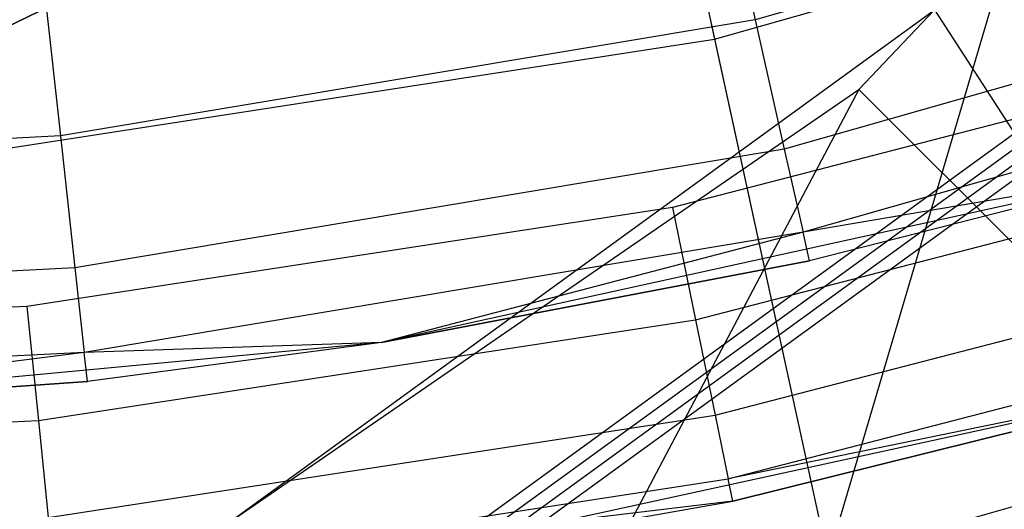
# Model space of a CAD drawing. Extents: x 0.1 to 26.5, y -19.1 to 0.
# Tile 66 of 256: x 13.528 to 13.857, y -13.985 to -13.822. Entities that reach past the tile are written whole.
import ezdxf

# ---------------------------------------------------------------- set-up
doc = ezdxf.new("R2010")
doc.units = 0
doc.header["$LTSCALE"] = 2.54
doc.layers.get('0').update_dxf_attribs({"linetype": 'CONTINUOUS'})

# ---------------------------------------------------------------- blocks, each defined once
blk = doc.blocks.new('7777_STL')
at = {"color": 0}
for p, q in [((13.70715, -13.58587, 37.3532), (13.75997, -13.82816, 37.13517)), ((13.70715, -13.58587, 37.3532), (13.75997, -13.82816, 37.13517)), ((13.87979, -13.72405, 32.60881), (13.79776, -14.00152, 32.97069)), ((13.87979, -13.72405, 32.60881), (13.79776, -14.00152, 32.97069)), ((13.74476, -13.75838, 32.60881), (13.79776, -14.00152, 32.97069)), ((13.74476, -13.75838, 32.60881), (13.79776, -14.00152, 32.97069)), ((13.75997, -13.82816, 37.13517), (14.00848, -13.75772, 37.13517)), ((13.75997, -13.82816, 37.13517), (14.00848, -13.75772, 37.13517)), ((13.99938, -13.75733, 29.63603), (13.77349, -13.82172, 29.63603)), ((13.99938, -13.75733, 29.63603), (13.77349, -13.82172, 29.63603)), ((13.76123, -13.76733, 29.66443), (13.77349, -13.82172, 29.63603)), ((13.76123, -13.76733, 29.66443), (13.77349, -13.82172, 29.63603)), ((14.01387, -13.79913, 29.59178), (13.78321, -13.86488, 29.59178)), ((14.01387, -13.79913, 29.59178), (13.78321, -13.86488, 29.59178)), ((13.53572, -13.80499, 29.66443), (13.54181, -13.86041, 29.63603)), ((13.53572, -13.80499, 29.66443), (13.54181, -13.86041, 29.63603)), ((13.54549, -13.81368, 5.85965), (13.51562, -13.82812, 5.85965)), ((13.51562, -13.82812, 5.85965), (13.54549, -13.81368, 5.25965)), ((13.51562, -13.82812, 5.85965), (13.54549, -13.81368, 5.25965)), ((13.54549, -13.81368, 5.85965), (13.51562, -13.82812, 5.85965)), ((13.59784, -13.98948, 5.25965), (13.83333, -13.81839, 5.25965)), ((13.59784, -13.98948, 5.25965), (13.83333, -13.81839, 5.25965)), ((13.8081, -13.84497, 4.81965), (13.83333, -13.81839, 5.25965)), ((13.8081, -13.84497, 4.81965), (13.83333, -13.81839, 5.25965)), ((13.8081, -13.84497, 4.81965), (13.83333, -13.81839, 4.81965)), ((13.8081, -13.84497, 4.81965), (13.83333, -13.81839, 4.81965)), ((13.83333, -13.81839, 4.81965), (13.92737, -13.96425, 4.25965)), ((13.83333, -13.81839, 4.81965), (13.92737, -13.96425, 4.25965)), ((13.77349, -13.82172, 29.63603), (13.54181, -13.86041, 29.63603)), ((13.77349, -13.82172, 29.63603), (13.54181, -13.86041, 29.63603)), ((13.77349, -13.82172, 29.63603), (13.78321, -13.86488, 29.59178)), ((13.77349, -13.82172, 29.63603), (13.78321, -13.86488, 29.59178)), ((13.50468, -13.86754, 37.13517), (13.75997, -13.82816, 37.13517)), ((13.50468, -13.86754, 37.13517), (13.75997, -13.82816, 37.13517)), ((13.75997, -13.82816, 37.13517), (13.80695, -14.04366, 36.88943)), ((13.75997, -13.82816, 37.13517), (13.80695, -14.04366, 36.88943)), ((14.02318, -13.82597, 29.53603), (13.78946, -13.89259, 29.53603)), ((14.02318, -13.82597, 29.53603), (13.78946, -13.89259, 29.53603)), ((13.95676, -13.82974, 25.37834), (13.74592, -13.88433, 25.37834)), ((13.95676, -13.82974, 25.37834), (13.74592, -13.88433, 25.37834)), ((13.59784, -13.98948, 5.25965), (13.8081, -13.84497, 4.81965)), ((13.59784, -13.98948, 4.81965), (13.8081, -13.84497, 4.81965)), ((13.59784, -13.98948, 5.25965), (13.8081, -13.84497, 4.81965)), ((13.59784, -13.98948, 4.81965), (13.8081, -13.84497, 4.81965)), ((13.8081, -13.84497, 4.81965), (13.64556, -14.15255, 4.25965)), ((13.8081, -13.84497, 4.81965), (13.64556, -14.15255, 4.25965)), ((13.8081, -13.84497, 4.81965), (13.92737, -13.96425, 4.25965)), ((13.8081, -13.84497, 4.81965), (13.92737, -13.96425, 4.25965)), ((13.61818, -14.03516, 4.25965), (13.87049, -13.85185, 4.25965)), ((13.61818, -14.03516, 4.11965), (13.87049, -13.85185, 4.11965)), ((13.61818, -14.03516, 4.25965), (13.87049, -13.85185, 4.25965)), ((13.61818, -14.03516, 4.11965), (13.87049, -13.85185, 4.11965)), ((13.6199, -14.03903, 3.95968), (13.87364, -13.85468, 3.95968)), ((13.6199, -14.03903, 3.81968), (13.87364, -13.85468, 3.81968)), ((13.6199, -14.03903, 3.95968), (13.87364, -13.85468, 3.95968)), ((13.6199, -14.03903, 3.81968), (13.87364, -13.85468, 3.81968)), ((13.62163, -14.0429, 3.65971), (13.87679, -13.85752, 3.65971)), ((13.62163, -14.0429, 3.51971), (13.87679, -13.85752, 3.51971)), ((13.62163, -14.0429, 3.65971), (13.87679, -13.85752, 3.65971)), ((13.62163, -14.0429, 3.51971), (13.87679, -13.85752, 3.51971)), ((13.54181, -13.86041, 29.63603), (13.30725, -13.87293, 29.63603)), ((13.54181, -13.86041, 29.63603), (13.30725, -13.87293, 29.63603)), ((13.54181, -13.86041, 29.63603), (13.54664, -13.9044, 29.59178)), ((13.54181, -13.86041, 29.63603), (13.54664, -13.9044, 29.59178)), ((13.62335, -14.04677, 3.35974), (13.87994, -13.86036, 3.35974)), ((13.62335, -14.04677, 3.21974), (13.87994, -13.86036, 3.21974)), ((13.62335, -14.04677, 3.35974), (13.87994, -13.86036, 3.35974)), ((13.62335, -14.04677, 3.21974), (13.87994, -13.86036, 3.21974)), ((13.78321, -13.86488, 29.59178), (13.54664, -13.9044, 29.59178)), ((13.78321, -13.86488, 29.59178), (13.54664, -13.9044, 29.59178)), ((13.78321, -13.86488, 29.59178), (13.78946, -13.89259, 29.53603)), ((13.78321, -13.86488, 29.59178), (13.78946, -13.89259, 29.53603)), ((13.75362, -13.92181, 25.38596), (13.96821, -13.86625, 25.38596)), ((13.75362, -13.92181, 25.38596), (13.96821, -13.86625, 25.38596)), ((13.90994, -13.87198, 28.87422), (13.64886, -13.92934, 28.87422)), ((13.90994, -13.87198, 28.87422), (13.64886, -13.92934, 28.87422)), ((13.90994, -13.87198, 29.47422), (13.78946, -13.89259, 29.53603)), ((13.90994, -13.87198, 29.47422), (13.78946, -13.89259, 29.53603)), ((13.90994, -13.87198, 28.87422), (13.79161, -13.90215, 29.47422)), ((13.90994, -13.87198, 28.87422), (13.79161, -13.90215, 29.47422)), ((13.90994, -13.87198, 29.47422), (13.79161, -13.90215, 29.47422)), ((13.90994, -13.87198, 29.47422), (13.79161, -13.90215, 29.47422)), ((13.74592, -13.88433, 25.37834), (13.53064, -13.91731, 25.37834)), ((13.74592, -13.88433, 25.37834), (13.53064, -13.91731, 25.37834)), ((13.74592, -13.88433, 25.37834), (13.75362, -13.92181, 25.38596)), ((13.74592, -13.88433, 25.37834), (13.75362, -13.92181, 25.38596)), ((13.78946, -13.89259, 29.53603), (13.54974, -13.93263, 29.53603)), ((13.78946, -13.89259, 29.53603), (13.54974, -13.93263, 29.53603)), ((13.78946, -13.89259, 29.53603), (13.64886, -13.92934, 29.47422)), ((13.78946, -13.89259, 29.53603), (13.64886, -13.92934, 29.47422)), ((13.79161, -13.90215, 29.47422), (13.78946, -13.89259, 29.53603)), ((13.79161, -13.90215, 29.47422), (13.78946, -13.89259, 29.53603)), ((13.76015, -13.95359, 25.40763), (13.97793, -13.89721, 25.40763)), ((13.76015, -13.95359, 25.40763), (13.97793, -13.89721, 25.40763)), ((13.54664, -13.9044, 29.59178), (13.30713, -13.91717, 29.59178)), ((13.54664, -13.9044, 29.59178), (13.30713, -13.91717, 29.59178)), ((13.54664, -13.9044, 29.59178), (13.54974, -13.93263, 29.53603)), ((13.54664, -13.9044, 29.59178), (13.54974, -13.93263, 29.53603)), ((13.64886, -13.92934, 28.87422), (13.79161, -13.90215, 29.47422)), ((13.79161, -13.90215, 29.47422), (13.64886, -13.92934, 29.47422)), ((13.64886, -13.92934, 28.87422), (13.79161, -13.90215, 29.47422)), ((13.79161, -13.90215, 29.47422), (13.64886, -13.92934, 29.47422)), ((13.53064, -13.91731, 25.37834), (13.31313, -13.92834, 25.37834)), ((13.53064, -13.91731, 25.37834), (13.31313, -13.92834, 25.37834)), ((13.53064, -13.91731, 25.37834), (13.53451, -13.95538, 25.38596)), ((13.53064, -13.91731, 25.37834), (13.53451, -13.95538, 25.38596)), ((13.76452, -13.97482, 25.44008), (13.98442, -13.91789, 25.44008)), ((13.76452, -13.97482, 25.44008), (13.98442, -13.91789, 25.44008)), ((13.53451, -13.95538, 25.38596), (13.75362, -13.92181, 25.38596)), ((13.53451, -13.95538, 25.38596), (13.75362, -13.92181, 25.38596)), ((13.75362, -13.92181, 25.38596), (13.76015, -13.95359, 25.40763)), ((13.75362, -13.92181, 25.38596), (13.76015, -13.95359, 25.40763)), ((13.79776, -14.00152, 32.97069), (14.06729, -13.92511, 32.97069)), ((13.79776, -14.00152, 32.97069), (14.06729, -13.92511, 32.97069)), ((13.64886, -13.92934, 28.87422), (13.38271, -13.95426, 28.87422)), ((13.64886, -13.92934, 28.87422), (13.38271, -13.95426, 28.87422)), ((13.64886, -13.92934, 29.47422), (13.54974, -13.93263, 29.53603)), ((13.64886, -13.92934, 29.47422), (13.54974, -13.93263, 29.53603)), ((13.64886, -13.92934, 28.87422), (13.55081, -13.94236, 29.47422)), ((13.64886, -13.92934, 28.87422), (13.55081, -13.94236, 29.47422)), ((13.64886, -13.92934, 29.47422), (13.55081, -13.94236, 29.47422)), ((13.64886, -13.92934, 29.47422), (13.55081, -13.94236, 29.47422)), ((13.64886, -13.92934, 28.87422), (13.64886, -13.92934, 29.47422)), ((13.64886, -13.92934, 28.87422), (13.64886, -13.92934, 29.47422)), ((13.54974, -13.93263, 29.53603), (13.30705, -13.94558, 29.53603)), ((13.54974, -13.93263, 29.53603), (13.30705, -13.94558, 29.53603)), ((13.54974, -13.93263, 29.53603), (13.38271, -13.95426, 29.47422)), ((13.54974, -13.93263, 29.53603), (13.38271, -13.95426, 29.47422)), ((13.55081, -13.94236, 29.47422), (13.54974, -13.93263, 29.53603)), ((13.55081, -13.94236, 29.47422), (13.54974, -13.93263, 29.53603)), ((13.94703, -13.9372, 28.37834), (13.63334, -14.00544, 28.37834)), ((13.94703, -13.9372, 28.37834), (13.63334, -14.00544, 28.37834)), ((13.94703, -13.9372, 25.47834), (13.76452, -13.97482, 25.44008)), ((13.94703, -13.9372, 25.47834), (13.76452, -13.97482, 25.44008)), ((13.94703, -13.9372, 28.37834), (13.76605, -13.98228, 25.47834)), ((13.76605, -13.98228, 25.47834), (13.94703, -13.9372, 25.47834)), ((13.94703, -13.9372, 28.37834), (13.76605, -13.98228, 25.47834)), ((13.76605, -13.98228, 25.47834), (13.94703, -13.9372, 25.47834)), ((13.38271, -13.95426, 28.87422), (13.55081, -13.94236, 29.47422)), ((13.55081, -13.94236, 29.47422), (13.38271, -13.95426, 29.47422)), ((13.38271, -13.95426, 28.87422), (13.55081, -13.94236, 29.47422)), ((13.55081, -13.94236, 29.47422), (13.38271, -13.95426, 29.47422)), ((13.53779, -13.98766, 25.40763), (13.76015, -13.95359, 25.40763)), ((13.53779, -13.98766, 25.40763), (13.76015, -13.95359, 25.40763)), ((13.76015, -13.95359, 25.40763), (13.76452, -13.97482, 25.44008)), ((13.76015, -13.95359, 25.40763), (13.76452, -13.97482, 25.44008)), ((13.31313, -13.96661, 25.38596), (13.53451, -13.95538, 25.38596)), ((13.31313, -13.96661, 25.38596), (13.53451, -13.95538, 25.38596)), ((13.53451, -13.95538, 25.38596), (13.53779, -13.98766, 25.40763)), ((13.53451, -13.95538, 25.38596), (13.53779, -13.98766, 25.40763)), ((13.53999, -14.00922, 25.44008), (13.76452, -13.97482, 25.44008)), ((13.53999, -14.00922, 25.44008), (13.76452, -13.97482, 25.44008)), ((13.76605, -13.98228, 25.47834), (13.76452, -13.97482, 25.44008)), ((13.76605, -13.98228, 25.47834), (13.76452, -13.97482, 25.44008)), ((13.76605, -13.98228, 25.47834), (13.53999, -14.00922, 25.44008)), ((13.76605, -13.98228, 25.47834), (13.53999, -14.00922, 25.44008)), ((13.63334, -14.00544, 28.37834), (13.76605, -13.98228, 25.47834)), ((13.63334, -14.00544, 28.37834), (13.76605, -13.98228, 25.47834)), ((13.63334, -14.00544, 25.47834), (13.76605, -13.98228, 25.47834)), ((13.63334, -14.00544, 25.47834), (13.76605, -13.98228, 25.47834))]:
    blk.add_line(p, q, dxfattribs=at)
blk = doc.blocks.new('GROUP_2')
at = {"color": 0}
blk.add_blockref('7777_STL', (-0.13159, 19.10373, -0.15965), dxfattribs=at)

msp = doc.modelspace()

# ---------------------------------------------------------------- block references
at = {"color": 0}
msp.add_blockref('GROUP_2', (0.13159, -19.10373, 0.15965), dxfattribs=at)

doc.saveas('drawing.dxf')
